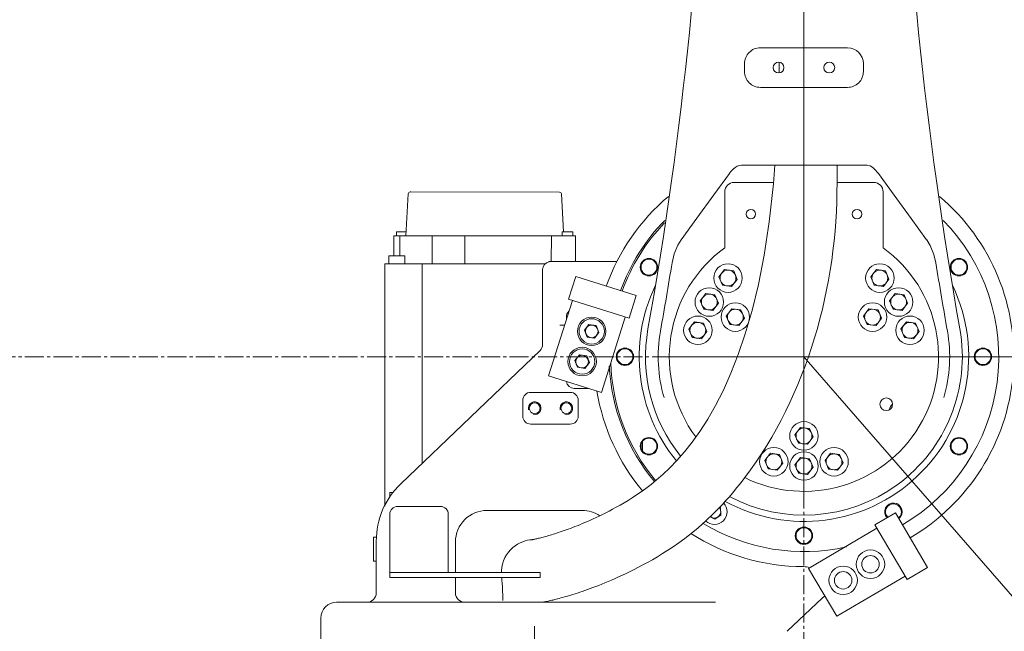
# Model space of a CAD drawing. Header units: millimetres. Extents: x 14751 to 23661, y -2885 to 3415.
# Tile 4 of 19: x 16669 to 17291, y 713 to 1099. Entities that reach past the tile are written whole.
import ezdxf

# ---------------------------------------------------------------- set-up
doc = ezdxf.new("R2010")
doc.units = ezdxf.units.MM
doc.header["$PDSIZE"] = -5
doc.linetypes.add('点画线', pattern=[18, 12, -2, 2, -2])
doc.layers.get('0').update_dxf_attribs({"lineweight": 35})
for name, color, linetype, lineweight in [('中心线层', 1, '点画线', 18), ('尺寸线层', 7, 'Continuous', 18), ('粗实线层', 7, 'Continuous', 35), ('细实线层', 7, 'Continuous', 18)]:
    doc.layers.add(name, color=color, linetype=linetype, lineweight=lineweight)
doc.styles.add('标准', font='txt', dxfattribs={"width": 0.667})
doc.dimstyles.new('标准', dxfattribs={"dimscale": 30, "dimtxt": 3.5, "dimasz": 4, "dimexe": 2, "dimexo": 0, "dimtad": 1, "dimdsep": 46, "dimtxsty": '标准', "dimblk": '_CAXARROW', "dimcen": 0, "dimdle": 6, "dimazin": 2, "dimtfac": 0.7071067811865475, "dimtdec": 3, "dimtmove": 2, "dimatfit": 3, "dimfxl": 1, "dimfrac": 2, "dimtolj": 1, "dimarcsym": 1})

# ---------------------------------------------------------------- blocks, each defined once
blk = doc.blocks.new('_CAXARROW')
blk.add_hatch(color=0).paths.add_polyline_path([(0, 0), (-1, 0.125), (-1, -0.125)], flags=0)
blk = doc.blocks.new('*D23')
at = {"layer": 'Defpoints', "color": 0, "transparency": 16777216}
for p in [(17164.45087273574, 1666.729188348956), (15343.12213730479, 886.7291883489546), (15580.0198172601, 886.7291883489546)]:
    blk.add_point(p, dxfattribs=at)
at = {"layer": '尺寸线层', "color": 0, "linetype": 'Continuous', "lineweight": -2, "transparency": 16777216}
for p, q in [((17164.45087273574, 1666.729188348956), (15283.12213730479, 1666.729188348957)), ((15343.12213730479, 1546.729188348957), (15343.12213730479, 1306.315840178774)), ((15343.12213730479, 1006.729188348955), (15343.12213730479, 1129.919611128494)), ((15580.0198172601, 886.7291883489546), (15283.12213730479, 886.7291883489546))]:
    blk.add_line(p, q, dxfattribs=at)
at = {"layer": '尺寸线层', "color": 0, "lineweight": -2, "transparency": 16777216, "xscale": 120, "yscale": 120, "zscale": 120}
for p, rotation in [((15343.12213730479, 1666.729188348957), 90), ((15343.12213730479, 886.7291883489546), 270)]:
    blk.add_blockref('_CAXARROW', p, dxfattribs=dict(at, rotation=rotation))
at = {"layer": '尺寸线层', "color": 0, "transparency": 16777216, "insert": (15343.12213730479, 1218.117725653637), "char_height": 105, "attachment_point": 5, "rotation": 90, "style": '标准', "bg_fill": 3, "box_fill_scale": 1.1, "bg_fill_color": 256, "bg_fill_true_color": 13158600, "bg_fill_transparency": 0}
blk.add_mtext('\\A1;780', dxfattribs=at)
blk = doc.blocks.new('*D24')
at = {"layer": 'Defpoints', "color": 0, "transparency": 16777216}
for p in [(15343.1221373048, 886.7291883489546), (15559.61779381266, 886.7291883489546), (16819.45087273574, 384.5035780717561)]:
    blk.add_point(p, dxfattribs=at)
at = {"layer": '尺寸线层', "color": 0, "linetype": 'Continuous', "lineweight": -2, "transparency": 16777216}
for p, q in [((15559.61779381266, 886.7291883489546), (15283.1221373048, 886.7291883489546)), ((15343.1221373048, 504.5035780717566), (15343.1221373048, 766.7291883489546)), ((16819.45087273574, 384.5035780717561), (15283.1221373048, 384.5035780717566))]:
    blk.add_line(p, q, dxfattribs=at)
at = {"layer": '尺寸线层', "color": 0, "lineweight": -2, "transparency": 16777216, "xscale": 120, "yscale": 120, "zscale": 120}
for p, rotation in [((15343.1221373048, 886.7291883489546), 90), ((15343.1221373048, 384.5035780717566), 270)]:
    blk.add_blockref('_CAXARROW', p, dxfattribs=dict(at, rotation=rotation))
at = {"layer": '尺寸线层', "color": 0, "transparency": 16777216, "insert": (15271.8721373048, 635.6163832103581), "char_height": 105, "attachment_point": 5, "rotation": 90, "style": '标准', "bg_fill": 3, "box_fill_scale": 1.1, "bg_fill_color": 256, "bg_fill_true_color": 13158600, "bg_fill_transparency": 0}
blk.add_mtext('\\A1;502', dxfattribs=at)

msp = doc.modelspace()

# ---------------------------------------------------------------- linework, layer by layer
at = {"layer": '中心线层'}
for p, q in [((17164.45087273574, -883.1030051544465), (17164.45087273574, 1944.332073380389)), ((17164.45087273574, 798.7291883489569), (17164.45087273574, 974.7291883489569)), ((15394.61867923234, 886.7291883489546), (18934.28306623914, 886.7291883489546)), ((17076.45087273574, 886.7291883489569), (17252.45087273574, 886.7291883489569)), ((16994.45087273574, 716.7291883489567), (16994.45087273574, 365.6994330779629))]:
    msp.add_line(p, q, dxfattribs=at)
at = {"layer": '尺寸线层'}
for q in [(17164.45087273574, 1666.729188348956), (17676.17691534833, 298.0557157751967)]:
    msp.add_line((17164.45087273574, 886.7291883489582), q, dxfattribs=at)
at = {"layer": '尺寸线层', "color": 3}
msp.add_line((17944.45087273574, 886.7291883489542), (17164.45087273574, 886.7291883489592), dxfattribs=at)
at = {"layer": '粗实线层', "color": 9}
for centre, radius, start, end in [((17164.45087273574, 886.7291883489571), 1769.068248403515, 310.9999999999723, 149.9999999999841), ((17164.45087273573, 886.7291883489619), 1401.812595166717, 106.8418805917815, 193.1581194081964)]:
    msp.add_arc(centre, radius, start, end, dxfattribs=at)
at = {"layer": '细实线层', "color": 7, "linetype": 'Continuous'}
for p, q in [((17136.95087274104, 1081.729188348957), (17191.95087273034, 1081.729188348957)), ((17126.95087273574, 1066.729188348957), (17126.95087273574, 1071.729188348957)), ((17148.84068616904, 1072.550668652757), (17148.74718075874, 1065.886694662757)), ((17201.95087273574, 1071.729188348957), (17201.95087273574, 1066.729188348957)), ((17191.95087273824, 1056.729188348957), (17136.95087273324, 1056.729188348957)), ((17125.14065546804, 1007.738116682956), (17203.76109000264, 1007.738116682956)), ((17185.33673849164, 996.7291883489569), (17185.33673849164, 1007.738116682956)), ((17107.62897570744, 988.8060290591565), (17117.42386644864, 1002.394014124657)), ((17119.74087690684, 1005.082895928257), (17120.95170312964, 1006.105458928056)), ((17120.95170312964, 1006.105458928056), (17122.23643242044, 1006.926868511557)), ((17145.31552585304, 996.7291883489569), (17120.45087273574, 996.7291883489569)), ((17208.45087273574, 996.7291883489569), (17185.33673849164, 996.7291883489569)), ((16914.57715407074, 989.611624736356), (16913.16215101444, 963.0299851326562)), ((16916.22105199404, 990.7527813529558), (16915.77703109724, 990.7480267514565)), ((17010.13132721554, 990.6698854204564), (16916.22105199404, 990.7527813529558)), ((17011.33082991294, 989.5320684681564), (17012.56905510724, 965.5276958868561)), ((17114.45087273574, 990.7291883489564), (17114.45087273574, 955.4678237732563)), ((17214.45087273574, 955.4678237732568), (17214.45087273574, 990.7291883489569)), ((16907.31251085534, 963.0116716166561), (16907.31458293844, 965.531669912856)), ((16909.20775387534, 965.5325509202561), (16907.31458293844, 965.531669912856)), ((16912.09941432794, 965.5301732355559), (16909.20775387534, 965.5325509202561)), ((16913.29514831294, 965.5284152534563), (16912.09941432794, 965.5301732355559)), ((17011.87375968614, 962.9719388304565), (17011.87583176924, 965.4919371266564)), ((17013.76900270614, 965.4928181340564), (17011.87583176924, 965.4919371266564)), ((17016.66066315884, 965.4904404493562), (17013.76900270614, 965.4928181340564)), ((17018.55382951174, 965.4864461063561), (17016.66066315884, 965.4904404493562)), ((17018.55175742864, 962.9664478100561), (17018.55382951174, 965.4864461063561)), ((16905.61151454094, 963.020636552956), (16905.60119162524, 950.466251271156)), ((16906.34960580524, 963.0214948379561), (16905.61151454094, 963.020636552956)), ((16909.38302236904, 963.0214948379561), (16906.34960580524, 963.0214948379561)), ((16909.37181653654, 950.4631485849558), (16909.38215224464, 963.0330914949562)), ((16913.16212619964, 963.045923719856), (16909.38302236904, 963.0330907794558)), ((16913.91095914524, 963.0470895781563), (16913.16212619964, 963.045923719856)), ((16929.77238697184, 963.0508996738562), (16913.91095914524, 963.0470895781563)), ((16929.77239128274, 963.0613856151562), (16929.75788670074, 945.4213975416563)), ((16944.01425082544, 963.0517472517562), (16929.77239298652, 963.063457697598)), ((16945.79615906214, 963.0496751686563), (16944.01425082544, 963.0517472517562)), ((16950.33215599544, 963.0422156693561), (16945.79615906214, 963.0496751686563)), ((16950.33215599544, 963.0422156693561), (16950.31765141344, 945.4022275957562)), ((17004.98010351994, 962.9817513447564), (16950.33215599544, 963.0422156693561)), ((17004.96673975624, 946.7291883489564), (17004.98010351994, 962.9817513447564)), ((17017.73275940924, 962.9712654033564), (17004.98010351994, 962.9817513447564)), ((17020.25275770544, 962.9671212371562), (17017.73275940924, 962.9712654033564)), ((17020.25275770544, 962.9671212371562), (17020.23940597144, 946.7291883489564)), ((17084.85379492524, 957.1459884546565), (17086.97353778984, 960.5438997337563)), ((17086.97570275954, 960.5468136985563), (17086.97353778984, 960.5438997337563)), ((16899.79183322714, 792.4013803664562), (16899.91766377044, 945.4322836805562)), ((16899.91766377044, 945.4322836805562), (16901.17766377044, 945.4322836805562)), ((16901.17766377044, 945.4322836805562), (16918.41788534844, 945.4181078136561)), ((16902.43766078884, 945.4250313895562), (16902.44180495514, 950.465027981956)), ((16905.38811384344, 950.4663750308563), (16902.44180495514, 950.465027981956)), ((16908.74180822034, 950.4638187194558), (16905.38811384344, 950.4663750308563)), ((16909.57549575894, 950.462931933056), (16908.74180822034, 950.4638187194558)), ((16912.52180154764, 950.4567396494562), (16909.57549575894, 950.462931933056)), ((16912.51765738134, 945.4167430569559), (16912.52180154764, 950.4567396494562)), ((16918.41788534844, 945.4181078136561), (16923.45788534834, 945.4181078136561)), ((16923.35424422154, 819.380319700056), (16923.45789117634, 945.4322836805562)), ((16923.45789117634, 945.4322836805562), (16924.71789117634, 945.4322836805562)), ((16924.71789117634, 945.4322836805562), (17001.04030714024, 945.3695271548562)), ((17003.36827781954, 946.6181001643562), (17003.20072597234, 946.5717239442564)), ((17003.27590083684, 946.5891719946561), (17003.56561782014, 946.6501967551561)), ((17046.31429922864, 946.7291883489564), (17003.70250248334, 946.7291883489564)), ((17081.19503482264, 946.0856944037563), (17081.16998485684, 945.9309208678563)), ((17247.73176061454, 945.9309208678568), (17247.71615061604, 946.0276934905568)), ((16999.45087273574, 894.3162691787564), (16999.45087273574, 941.7291883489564)), ((17110.80499852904, 937.1873049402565), (17114.37554131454, 941.7243257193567)), ((17114.37554131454, 941.7243257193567), (17120.08998795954, 940.9006553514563)), ((17122.23389181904, 935.5399642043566), (17120.08998795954, 940.9006553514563)), ((17206.65815404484, 937.1169492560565), (17210.17261682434, 941.6975479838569)), ((17215.89676307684, 940.9442333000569), (17210.17261682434, 941.6975479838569)), ((17215.89676307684, 940.9442333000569), (17218.10644654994, 935.6103198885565)), ((17015.89618995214, 923.055555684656), (17020.41316047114, 937.3592956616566)), ((17020.41316047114, 937.3592956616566), (17058.55646707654, 925.3140409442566)), ((17110.80499852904, 937.1873049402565), (17112.94890238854, 931.8266137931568)), ((17122.23389181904, 935.5399642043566), (17118.66334903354, 931.0029434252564)), ((17208.86783751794, 931.7830358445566), (17206.65815404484, 937.1169492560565)), ((17218.10644654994, 935.6103198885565), (17214.59198377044, 931.0297211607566)), ((17098.97097362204, 921.9825030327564), (17102.48543640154, 926.5631017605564)), ((17102.48543640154, 926.5631017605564), (17108.20958265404, 925.8097870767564)), ((17118.66334903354, 931.0029434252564), (17112.94890238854, 931.8266137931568)), ((17208.86783751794, 931.7830358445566), (17214.59198377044, 931.0297211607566)), ((17218.48247934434, 921.9825030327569), (17221.99694212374, 926.5631017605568)), ((17227.72108837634, 925.8097870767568), (17221.99694212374, 926.5631017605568)), ((17003.22357821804, 874.6235940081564), (17018.28014661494, 922.3027272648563)), ((17015.89618995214, 923.055555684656), (17054.03949655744, 911.0103009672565)), ((17054.03949655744, 911.0103009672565), (17058.55646707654, 925.3140409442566)), ((17098.97097362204, 921.9825030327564), (17101.18065709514, 916.6485896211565)), ((17110.41926612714, 920.4758736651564), (17106.90480334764, 915.8952749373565)), ((17110.41926612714, 920.4758736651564), (17108.20958265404, 925.8097870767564)), ((17220.69216281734, 916.6485896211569), (17218.48247934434, 921.9825030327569)), ((17229.93077184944, 920.4758736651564), (17226.41630906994, 915.8952749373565)), ((17227.72108837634, 925.8097870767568), (17229.93077184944, 920.4758736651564)), ((17106.90480334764, 915.8952749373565), (17101.18065709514, 916.6485896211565)), ((17115.41658892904, 912.4117483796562), (17118.87421006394, 917.0354037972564)), ((17118.87421006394, 917.0354037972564), (17124.60722368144, 916.3528437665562)), ((17126.88261616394, 911.0466283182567), (17124.60722368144, 916.3528437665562)), ((17202.01912930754, 912.4117483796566), (17205.47675044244, 917.0354037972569)), ((17211.20976405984, 916.3528437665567), (17205.47675044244, 917.0354037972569)), ((17211.20976405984, 916.3528437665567), (17213.48515654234, 911.0466283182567)), ((17220.69216281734, 916.6485896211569), (17226.41630906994, 915.8952749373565)), ((17014.45087273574, 910.176693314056), (17014.45087273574, 911.7291883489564)), ((17036.59897149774, 864.0839961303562), (17051.65553989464, 911.7631293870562)), ((17091.77632137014, 904.1751138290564), (17095.29078414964, 908.7557125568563)), ((17095.29078414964, 908.7557125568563), (17101.01493040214, 908.0023978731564)), ((17103.22461387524, 902.6684844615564), (17101.01493040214, 908.0023978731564)), ((17115.41658892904, 912.4117483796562), (17117.69198141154, 907.1055329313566)), ((17126.88261616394, 911.0466283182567), (17123.42499502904, 906.4229729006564)), ((17204.29452179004, 907.1055329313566), (17202.01912930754, 912.4117483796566)), ((17213.48515654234, 911.0466283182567), (17210.02753540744, 906.4229729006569)), ((17225.68683120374, 904.2454695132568), (17229.25737398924, 908.7824902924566)), ((17234.97182063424, 907.9588199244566), (17229.25737398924, 908.7824902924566)), ((17234.97182063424, 907.9588199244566), (17237.11572449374, 902.5981287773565)), ((17025.87931541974, 903.3881246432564), (17028.73574964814, 907.0177412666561)), ((17027.59443850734, 899.0995717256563), (17025.87931541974, 903.3881246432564)), ((17033.30730696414, 906.3588049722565), (17028.73574964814, 907.0177412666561)), ((17035.02243005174, 902.0702520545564), (17032.16599582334, 898.4406354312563)), ((17033.30730696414, 906.3588049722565), (17035.02243005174, 902.0702520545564)), ((17091.77632137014, 904.1751138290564), (17093.98600484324, 898.8412004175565)), ((17103.22461387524, 902.6684844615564), (17099.71015109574, 898.0878857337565)), ((17123.42499502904, 906.4229729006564), (17117.69198141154, 907.1055329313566)), ((17204.29452179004, 907.1055329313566), (17210.02753540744, 906.4229729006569)), ((17227.83073506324, 898.8847783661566), (17225.68683120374, 904.2454695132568)), ((17237.11572449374, 902.5981287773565), (17233.54518170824, 898.0611079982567)), ((17027.59443850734, 899.0995717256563), (17032.16599582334, 898.4406354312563)), ((17099.71015109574, 898.0878857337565), (17093.98600484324, 898.8412004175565)), ((17227.83073506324, 898.8847783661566), (17233.54518170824, 898.0611079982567)), ((16909.88684997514, 806.4964010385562), (16997.90727501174, 890.7033363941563)), ((17019.85668806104, 884.3164713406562), (17022.71312228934, 887.9460879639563)), ((17021.57181114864, 880.0279184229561), (17019.85668806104, 884.3164713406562)), ((17027.28467960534, 887.2871516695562), (17022.71312228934, 887.9460879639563)), ((17028.99980269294, 882.9985987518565), (17026.14336846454, 879.368982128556)), ((17027.28467960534, 887.2871516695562), (17028.99980269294, 882.9985987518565)), ((17021.57181114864, 880.0279184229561), (17026.14336846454, 879.368982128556)), ((17003.22357821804, 874.6235940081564), (17036.59897149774, 864.0839961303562)), ((16991.95087273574, 864.2291883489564), (17016.95087273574, 864.2291883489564)), ((17028.22252947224, 866.7291883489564), (17019.45087273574, 866.7291883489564)), ((16986.95087273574, 849.2291883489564), (16986.95087273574, 859.2291883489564)), ((17021.95087273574, 859.2291883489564), (17021.95087273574, 849.2291883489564)), ((17016.95087273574, 844.2291883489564), (16991.95087273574, 844.2291883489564)), ((17162.17548025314, 842.0354037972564), (17158.71785911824, 837.4117483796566)), ((17162.17548025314, 842.0354037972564), (17167.90849387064, 841.3528437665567)), ((17167.90849387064, 841.3528437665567), (17170.18388635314, 836.0466283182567)), ((17160.99325160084, 832.1055329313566), (17158.71785911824, 837.4117483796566)), ((17166.72626521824, 831.4229729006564), (17170.18388635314, 836.0466283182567)), ((17062.45087273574, 827.5502931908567), (17062.45087273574, 832.9080835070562)), ((17166.72626521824, 831.4229729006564), (17160.99325160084, 832.1055329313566)), ((17143.28799132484, 825.7628224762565), (17139.71744853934, 821.2258016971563)), ((17141.86135239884, 815.8651105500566), (17139.71744853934, 821.2258016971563)), ((17143.28799132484, 825.7628224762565), (17149.00243796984, 824.9391521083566)), ((17149.00243796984, 824.9391521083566), (17151.14634182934, 819.5784609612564)), ((17162.24118926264, 823.0631017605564), (17158.72672648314, 818.4825030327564)), ((17162.24118926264, 823.0631017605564), (17167.96533551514, 822.3097870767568)), ((17167.96533551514, 822.3097870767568), (17170.17501898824, 816.9758736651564)), ((17181.26016681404, 825.7360447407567), (17177.74570403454, 821.1554460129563)), ((17179.95538750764, 815.8215326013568), (17177.74570403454, 821.1554460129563)), ((17181.26016681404, 825.7360447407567), (17186.98431306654, 824.9827300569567)), ((17186.98431306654, 824.9827300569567), (17189.19399653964, 819.6488166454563)), ((17147.57579904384, 815.0414401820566), (17141.86135239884, 815.8651105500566)), ((17147.57579904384, 815.0414401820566), (17151.14634182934, 819.5784609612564)), ((17160.93640995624, 813.1485896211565), (17158.72672648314, 818.4825030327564)), ((17166.66055620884, 812.3952749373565), (17170.17501898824, 816.9758736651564)), ((17185.67953376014, 815.0682179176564), (17179.95538750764, 815.8215326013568)), ((17185.67953376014, 815.0682179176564), (17189.19399653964, 819.6488166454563)), ((17166.66055620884, 812.3952749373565), (17160.93640995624, 813.1485896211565)), ((16934.95087273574, 792.2291883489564), (16907.95087273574, 792.2291883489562)), ((17024.45087273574, 789.7291883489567), (16964.45087273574, 789.7291883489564)), ((17107.65412450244, 787.9177375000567), (17112.95498587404, 793.3840579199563)), ((17111.27987552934, 791.6566613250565), (17111.83079381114, 791.3742199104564)), ((17111.83079381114, 791.3742199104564), (17112.06100822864, 786.7611585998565)), ((16902.95087273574, 747.4415773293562), (16902.95087273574, 787.2291883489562)), ((16939.95087273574, 750.4415773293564), (16939.95087273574, 787.2291883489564)), ((17102.50174555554, 783.0254147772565), (17107.65412450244, 787.9177375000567)), ((17108.18108715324, 784.2552564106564), (17105.33411414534, 785.7148251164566)), ((17108.18108715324, 784.2552564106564), (17112.06100822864, 786.7611585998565)), ((17209.23948343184, 780.5731745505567), (17222.16849665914, 788.1784764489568)), ((17222.16849665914, 788.1784764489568), (17242.44930172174, 753.7011078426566)), ((17167.41032299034, 753.0673326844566), (17210.50703374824, 778.4183390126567)), ((17209.23948343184, 780.5731745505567), (17229.52028849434, 746.0958059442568)), ((16892.74553970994, 772.7291883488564), (16894.69012271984, 772.7291883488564)), ((16892.74553970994, 772.7291883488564), (16892.74553970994, 757.7291883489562)), ((16992.48477843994, 771.1863995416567), (16991.37717726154, 771.0679227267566)), ((16992.79148080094, 771.2071981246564), (16992.48477843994, 771.1863995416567)), ((16894.45087273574, 737.7291883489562), (16894.45087273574, 770.3670731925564)), ((16944.45087273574, 769.7291883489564), (16944.45087273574, 750.4415773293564)), ((16894.45087273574, 757.7291883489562), (16892.74553970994, 757.7291883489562)), ((17167.41032299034, 753.0673326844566), (17185.15602742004, 722.8996351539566)), ((17229.52028849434, 746.0958059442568), (17242.44930172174, 753.7011078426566)), ((16902.95087273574, 750.4415773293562), (16997.95087273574, 750.4415773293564)), ((16944.45087273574, 747.4415773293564), (16944.45087273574, 737.7291883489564)), ((17185.15602742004, 722.8996351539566), (17228.25273817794, 748.2506414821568)), ((17175.86035744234, 734.3421211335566), (17153.96321022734, 713.3936690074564)), ((16869.45248904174, 731.7291883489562), (17108.57361367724, 731.7291883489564)), ((16859.45087273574, 721.7291883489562), (16859.45087273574, 671.7291883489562))]:
    msp.add_line(p, q, dxfattribs=at)
at = {"layer": '细实线层', "color": 3, "linetype": 'Continuous'}
for p, q in [((16905.20932652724, 801.0167993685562), (16902.95087273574, 801.0167993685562)), ((16902.95087273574, 798.1197758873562), (16902.95087273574, 801.0167993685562)), ((16997.95087273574, 747.4415773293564), (16902.95087273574, 747.4415773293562))]:
    msp.add_line(p, q, dxfattribs=at)
at = {"layer": '细实线层'}
msp.add_line((16997.95087273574, 750.4415773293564), (16997.95087273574, 747.4415773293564), dxfattribs=at)
at = {"layer": '细实线层', "color": 7, "linetype": 'Continuous'}
for points in [[(17146.12998024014, 1007.738116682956), (17145.24424363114, 995.7656710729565), (17142.54152524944, 971.7680387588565), (17139.30681111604, 950.7737009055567), (17135.65872717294, 932.2726318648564), (17131.68227428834, 915.8589579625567), (17127.44539215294, 901.2097862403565), (17122.98717684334, 888.0752999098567), (17118.34411883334, 876.2571960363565), (17113.56462390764, 865.5977411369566), (17108.67927192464, 855.9876558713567), (17103.71846872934, 847.3440145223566), (17098.73701561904, 839.5989662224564)], [(17122.23643242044, 1006.926868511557), (17123.58637199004, 1007.494587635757), (17124.94915076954, 1007.734211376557), (17125.14065546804, 1007.738117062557)], [(17203.76161465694, 1007.738123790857), (17204.36828993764, 1007.699632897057), (17206.24991799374, 1007.134507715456), (17207.95920523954, 1006.098664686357), (17209.51874779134, 1004.732932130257), (17210.96329237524, 1003.082365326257), (17211.47781186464, 1002.394107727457)], [(17117.42392374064, 1002.394093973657), (17117.53425114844, 1002.546535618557), (17118.60185970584, 1003.889587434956), (17119.74087690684, 1005.082895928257)], [(17211.47787902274, 1002.394014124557), (17221.34397111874, 988.7076973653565), (17232.04528715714, 974.0006584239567), (17241.92604271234, 960.5468136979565)], [(17086.97570275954, 960.5468136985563), (17096.92804512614, 974.0985698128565), (17107.62897570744, 988.8060290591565)], [(17241.92843903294, 960.5435907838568), (17244.18449430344, 956.8850353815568), (17246.50435126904, 951.1783210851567), (17247.71623713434, 946.0270802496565)], [(17081.19496538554, 946.0851977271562), (17082.54216363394, 951.6356451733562), (17084.85379492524, 957.1459884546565)], [(17003.70074606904, 946.7291883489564), (17003.64475288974, 946.7086499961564), (17003.36827781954, 946.6181001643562)], [(17098.73701561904, 839.5989662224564), (17093.79202272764, 832.7027943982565), (17088.95606227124, 826.6167694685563), (17084.27343068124, 821.2760964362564), (17079.74865995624, 816.5801569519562), (17075.42456082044, 812.4667139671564), (17071.45440703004, 808.9890743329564), (17067.91453328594, 806.1140146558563), (17064.67066948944, 803.6391133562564), (17061.65388548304, 801.4583668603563), (17058.80921608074, 799.5000013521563), (17056.07916205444, 797.7045606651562), (17053.42697666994, 796.0324977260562), (17050.85564263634, 794.4731983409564), (17048.36938664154, 793.0193170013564), (17045.97123002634, 791.6645597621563), (17043.66308715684, 790.4033203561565), (17041.44058243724, 789.2271201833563), (17039.29812278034, 788.1270232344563), (17037.23120504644, 787.0957110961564), (17035.23526601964, 786.1267576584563), (17033.30575611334, 785.2144979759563), (17031.43782660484, 784.3537401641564), (17029.62650304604, 783.5395558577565), (17027.87004859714, 782.7687611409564), (17026.16710999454, 782.0386570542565), (17024.51634760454, 781.3468165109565), (17022.91645114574, 780.6910538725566), (17021.36615259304, 780.0693990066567), (17019.86402671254, 779.4799891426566), (17018.40737275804, 778.9205028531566), (17016.99497187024, 778.3892160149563), (17015.62595934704, 777.8846734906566), (17014.29953551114, 777.4055666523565), (17013.01497035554, 776.9507202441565), (17011.77160734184, 776.5190807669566), (17010.56886750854, 776.1097064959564), (17009.40618565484, 775.7217357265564), (17008.28183029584, 775.3539405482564), (17007.19493261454, 775.0053625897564), (17006.14507279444, 774.6752555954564), (17005.13195769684, 774.3629799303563), (17004.15495887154, 774.0678481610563), (17003.21251974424, 773.7888761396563), (17002.30466942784, 773.5255721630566), (17001.43173015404, 773.2775846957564), (17000.59422618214, 773.0446674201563), (16999.79256150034, 772.8265808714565), (16999.02558247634, 772.6226292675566), (16998.29441009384, 772.4326973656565), (16997.60087241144, 772.2568817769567), (16996.94677715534, 772.0952917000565), (16996.32945583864, 771.9468745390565), (16995.75004061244, 771.8114192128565), (16995.21185543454, 771.6892583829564), (16994.71892519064, 771.5808827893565), (16994.27378058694, 771.4864258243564), (16993.87404267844, 771.4048464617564), (16993.52338623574, 771.3362936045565), (16993.22730036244, 771.2811698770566), (16992.99347368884, 771.2400689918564), (16992.81163667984, 771.2102654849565), (16992.67268619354, 771.1891197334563), (16992.64580786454, 771.1852524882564)], [(16999.23469310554, 731.7291883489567), (16999.72597753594, 731.8107661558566), (17000.29666355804, 731.9110006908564), (17000.89916672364, 732.0222771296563), (17001.53375228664, 732.1449810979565), (17002.19994996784, 732.2792884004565), (17002.89733645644, 732.4253011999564), (17003.63069108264, 732.5842344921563), (17004.40527345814, 732.7577011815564), (17005.22122552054, 732.9462523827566), (17006.07898560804, 733.1504301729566), (17006.97947515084, 733.3708167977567), (17007.92715771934, 733.6089493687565), (17008.92246967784, 733.8655761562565), (17009.96419330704, 734.1409872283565), (17011.05140436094, 734.4354724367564), (17012.18583879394, 734.7500884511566), (17013.36741224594, 735.0855237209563), (17014.59528800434, 735.4422272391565), (17015.86872122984, 735.8206231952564), (17017.18747262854, 736.2212465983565), (17018.55267148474, 736.6451436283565), (17019.96385295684, 737.0929592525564), (17021.42044779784, 737.5652850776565), (17022.92236900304, 738.0628512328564), (17024.47211247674, 738.5873626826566), (17026.07137304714, 739.1404580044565), (17027.72161319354, 739.7237727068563), (17029.42445905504, 740.3390706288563), (17031.18170007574, 740.9882544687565), (17032.99529089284, 741.6733776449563), (17034.86733891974, 742.3966511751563), (17036.80060783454, 743.1607014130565), (17038.79804457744, 743.9686462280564), (17040.86122097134, 744.8233270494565), (17042.99179417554, 745.7277917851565), (17045.19152685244, 746.6853196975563), (17047.46228824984, 747.6994400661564), (17049.80622820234, 748.7740328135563), (17052.22892490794, 749.9150173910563), (17054.73686416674, 751.1296036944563), (17057.33608167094, 752.4254672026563), (17060.03281832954, 753.8110821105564), (17062.83350770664, 755.2958031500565), (17065.74564654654, 756.8906565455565), (17068.77071834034, 758.6057378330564), (17071.90293937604, 760.4482924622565), (17075.13600389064, 762.4254995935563), (17078.46332138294, 764.5443300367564), (17081.88634022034, 766.8169928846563), (17085.45554752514, 769.2947883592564), (17089.23116842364, 772.0492165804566), (17093.27118207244, 775.1650985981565), (17097.65947547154, 778.7680914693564), (17102.50174555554, 783.0254147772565)], [(16991.37717726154, 771.0679227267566), (16989.99383098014, 770.8368780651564), (16988.47935482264, 770.4716182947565), (16986.89236412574, 769.9543328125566), (16985.27804912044, 769.2742566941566), (16983.67232975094, 768.4255904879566), (16982.10703990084, 767.4074440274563), (16980.61255619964, 766.2247795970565), (16979.21070494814, 764.8816543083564), (16977.91211869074, 763.3713313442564), (16976.74193620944, 761.7012452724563), (16975.72509081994, 759.8839915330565), (16974.88320949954, 757.9331504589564), (16974.23685628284, 755.8689549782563), (16973.80985948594, 753.7697268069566), (16973.59759726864, 751.7473438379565), (16973.57003968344, 750.4415773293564)], [(16973.67676623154, 747.4415773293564), (16973.70218998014, 747.0492794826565), (16973.81422265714, 745.5435503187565), (16973.93326909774, 743.7468770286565), (16974.06697589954, 741.5308951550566), (16974.19549476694, 738.9447394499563), (16974.31155657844, 736.1307774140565), (16974.40647251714, 733.2813092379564), (16974.41624567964, 732.9035780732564)]]:
    msp.add_lwpolyline(points, dxfattribs=at)
for centre, radius in [((17148.45087273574, 1069.229188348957), 3.4), ((17180.45087273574, 1069.229188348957), 3.4), ((17130.95087273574, 976.7291883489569), 3), ((17197.95087273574, 976.7291883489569), 3), ((17066.59000210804, 943.2291883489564), 5.5), ((17066.59000210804, 943.2291883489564), 5), ((17116.51944517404, 936.3636345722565), 9), ((17212.38230029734, 936.363634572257), 9), ((17262.31174336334, 943.2291883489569), 5.5), ((17262.31174336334, 943.2291883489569), 5), ((17116.51944517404, 936.3636345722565), 5), ((17212.38230029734, 936.363634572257), 5), ((17104.69511987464, 921.2291883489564), 9), ((17104.69511987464, 921.2291883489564), 5), ((17224.20662559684, 921.2291883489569), 9), ((17224.20662559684, 921.2291883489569), 5), ((17121.14960254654, 911.7291883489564), 9), ((17207.75214292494, 911.7291883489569), 9), ((17121.14960254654, 911.7291883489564), 5), ((17207.75214292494, 911.7291883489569), 5), ((17030.45087273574, 902.7291883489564), 9), ((17030.45087273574, 902.7291883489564), 8), ((17097.50046762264, 903.4217991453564), 9), ((17097.50046762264, 903.4217991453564), 5), ((17231.40127784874, 903.4217991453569), 9), ((17231.40127784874, 903.4217991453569), 5), ((17030.45087273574, 902.7291883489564), 4), ((17024.42824537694, 883.6575350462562), 9), ((17024.42824537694, 883.6575350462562), 8), ((17051.45087273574, 886.7291883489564), 5.5), ((17051.45087273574, 886.7291883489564), 5), ((17277.45087273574, 886.7291883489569), 5.5), ((17277.45087273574, 886.7291883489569), 5), ((17024.42824537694, 883.6575350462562), 4), ((17216.41239696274, 856.7291883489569), 4), ((16994.45087273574, 854.2291883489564), 3.4), ((17014.45087273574, 854.2291883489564), 3.4), ((17164.45087273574, 836.7291883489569), 9), ((17164.45087273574, 836.7291883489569), 5), ((17066.59000210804, 830.2291883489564), 5.5), ((17066.59000210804, 830.2291883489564), 5), ((17262.31174336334, 830.2291883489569), 5.5), ((17262.31174336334, 830.2291883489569), 5), ((17145.43189518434, 820.4021313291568), 9), ((17164.45087273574, 817.7291883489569), 9), ((17183.46985028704, 820.4021313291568), 9), ((17145.43189518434, 820.4021313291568), 5), ((17164.45087273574, 817.7291883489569), 5), ((17183.46985028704, 820.4021313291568), 5), ((17164.45087273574, 773.7291883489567), 5.5), ((17164.45087273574, 773.7291883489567), 5), ((17206.45087273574, 755.7291883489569), 9), ((17206.45087273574, 755.7291883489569), 5.5), ((17189.21218843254, 745.5887858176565), 9), ((17189.21218843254, 745.5887858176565), 5.5)]:
    msp.add_circle(centre, radius, dxfattribs=at)
for centre, radius, start, end in [((14604.82400972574, 1343.139444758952), 2500, 349.8897756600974, 7.205148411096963), ((19724.07773574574, 1343.139444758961), 2500, 172.794851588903, 190.1102243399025), ((17136.95087273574, 1071.729188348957), 10, 89.99999996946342, 179.9999999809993), ((17191.95087273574, 1071.729188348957), 10, 0, 90), ((17136.95087273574, 1066.729188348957), 10, 180, 270.0000000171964), ((17191.95087273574, 1066.729188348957), 10, 270.0000000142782, 1.430099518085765e-08), ((17120.45087273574, 990.7291883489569), 6, 90, 180), ((17208.45087273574, 990.7291883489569), 6, 0, 90), ((16915.77545742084, 989.5478345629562), 1.199999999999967, 89.95288822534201, 176.9528892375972), ((17010.13242327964, 989.4702490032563), 1.200000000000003, 2.952887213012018, 89.95288822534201), ((17164.45087273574, 886.7291883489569), 132.5, 130.2173102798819, 160.3421322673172), ((17164.45087273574, 886.7291883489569), 132.5, 300.379759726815, 49.78160205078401), ((17164.45087273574, 886.7291883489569), 123, 135.5851087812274, 160.1840912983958), ((17164.45087273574, 886.7291883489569), 122, 136.1589026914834, 160.1689819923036), ((17164.45087273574, 886.7291883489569), 123, 300.3635156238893, 44.41489121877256), ((17164.45087273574, 886.7291883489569), 85.00000000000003, 126.0318790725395, 216.5355872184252), ((17164.45087273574, 886.7291883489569), 84.99999999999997, 243.9103657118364, 53.96812092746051), ((17004.45087273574, 941.7291883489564), 4.999999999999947, 100.1980348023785, 180), ((14604.82400972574, 1343.139444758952), 2508, 349.8897756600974, 350.8908883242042), ((19724.07773574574, 1343.139444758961), 2508, 189.1126810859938, 190.1102243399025), ((17164.45087273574, 886.7291883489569), 104, 154.5536649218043, 219.253700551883), ((17164.45087273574, 886.7291883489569), 104, 241.4620361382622, 25.4463350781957), ((17019.45087273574, 911.7291883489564), 4.999999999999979, 132.9623786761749, 180), ((17011.45754824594, -59.01265860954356), 965.7423861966, 89.94106781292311, 90.06054764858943), ((17164.45087273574, 886.7291883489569), 100, 169.8897756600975, 218.8474108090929), ((17164.45087273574, 886.7291883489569), 92, 169.8897756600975, 196.3101513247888), ((17164.45087273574, 886.7291883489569), 100, 242.0101258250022, 10.11022433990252), ((17164.45087273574, 886.7291883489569), 91.99999999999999, 343.6898486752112, 10.11022433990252), ((16994.45087273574, 894.3162691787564), 5.000000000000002, 313.7315536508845, 0), ((17164.45087273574, 886.7291883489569), 122, 181.7009807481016, 219.8895507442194), ((17164.45087273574, 886.7291883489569), 123, 182.7393299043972, 219.8844619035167), ((17019.45087273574, 871.7291883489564), 5.000000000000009, 188.0962058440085, 270), ((16991.95087273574, 859.2291883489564), 5, 90, 180), ((17016.95087273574, 859.2291883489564), 5, 0, 90), ((17164.45087273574, 886.7291883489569), 132.5, 189.4779234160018, 219.7122580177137), ((16991.95087273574, 849.2291883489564), 5, 180, 270), ((17016.95087273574, 849.2291883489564), 5, 270, 0), ((16944.45087273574, 770.3670731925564), 49.99999999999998, 133.7315536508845, 180), ((16907.95087273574, 787.2291883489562), 5, 90, 180), ((16934.95087273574, 787.2291883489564), 5, 0, 90), ((16964.45087273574, 769.7291883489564), 20, 90, 180), ((17024.45087273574, 769.7291883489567), 20.00000000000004, 56.23556897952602, 90), ((17107.95087273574, 788.8683177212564), 8.000000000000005, 227.0047147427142, 43.0433315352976), ((17107.95087273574, 788.8683177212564), 4.000000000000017, 230.500524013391, 39.42875052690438), ((17220.95087273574, 788.8683177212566), 5.49999999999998, 307.81217188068, 223.2090055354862), ((17220.95087273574, 788.8683177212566), 5.000000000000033, 308.544144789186, 224.7291061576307), ((17164.45087273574, 886.7291883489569), 123, 238.8732849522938, 282.5774066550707), ((17164.45087273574, 886.7291883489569), 132.5, 237.4368867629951, 269.8652322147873), ((17164.11569287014, 744.2295825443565), 9.999999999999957, 67.32308923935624, 89.86523221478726), ((16888.45087273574, 737.7291883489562), 6, 270, 0), ((16950.45087273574, 737.7291883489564), 6, 180, 270), ((17179.31670016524, 730.7291883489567), 4.999981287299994, 108.1266341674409, 133.7310605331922), ((16869.45087273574, 721.7291883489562), 10, 90, 180)]:
    msp.add_arc(centre, radius, start, end, dxfattribs=at)
at = {"layer": '细实线层', "color": 2, "linetype": 'Continuous'}
for centre, radius, start, end in [((16994.45087273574, 854.2291883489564), 3.99999999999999, 255.0000000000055, 195.0000000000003), ((17014.45087273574, 854.2291883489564), 3.99999999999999, 255.0000000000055, 194.9999999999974), ((17224.20662559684, 852.2291883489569), 5.999999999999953, 129.5432963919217, 169.9963566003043)]:
    msp.add_arc(centre, radius, start, end, dxfattribs=at)
at = {"layer": '细实线层', "color": 7, "linetype": 'Continuous'}
for points, knots in [([(17185.33673849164, 996.7291883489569), (17185.75396399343, 931.6516906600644), (17164.36797690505, 854.4184528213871), (17117.87366657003, 798.868313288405), (17112.95498587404, 793.3840579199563)], [0, 0, 0, 0, 18438.42892328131, 20525.63803042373, 20525.63803042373, 20525.63803042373, 20525.63803042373]), ([(17013.36262632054, 906.6974654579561), (17013.29019899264, 906.7027577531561), (17012.98663225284, 906.7215968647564), (17012.68239146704, 906.729226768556), (17012.45087273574, 906.7292145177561)], [0, 0, 0, 0, 764.9740424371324, 3203.762008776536, 3203.762008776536, 3203.762008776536, 3203.762008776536])]:
    msp.add_open_spline(points, degree=3, knots=knots, dxfattribs=at)

# ---------------------------------------------------------------- next in the draw order: dimensions: what is measured, and where the dimension line sits
at = {"layer": '尺寸线层'}
dim = msp.add_linear_dim(base=(15343.12213730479, 886.7291883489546), p1=(17164.45087273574, 1666.729188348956), p2=(15580.0198172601, 886.7291883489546), angle=270, dimstyle='标准', override={"dimsah": 1, "dimtfill": 1, "dimtzin": 8}, dxfattribs=at)
dim.commit()
dim.dimension.update_dxf_attribs({"geometry": '*D23', "text_midpoint": (15343.12213730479, 1218.117725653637), "dimtype": 160})

# ---------------------------------------------------------------- next in the draw order: dimensions: what is measured, and where the dimension line sits
dim = msp.add_linear_dim(base=(15343.1221373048, 886.7291883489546), p1=(16819.45087273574, 384.5035780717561), p2=(15559.61779381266, 886.7291883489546), angle=90, text='502', dimstyle='标准', override={"dimsah": 1, "dimtfac": 1, "dimtfill": 1, "dimtzin": 8}, dxfattribs=at)
dim.commit()
dim.dimension.update_dxf_attribs({"geometry": '*D24', "text_midpoint": (15271.8721373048, 635.6163832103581)})

doc.saveas('drawing.dxf')
